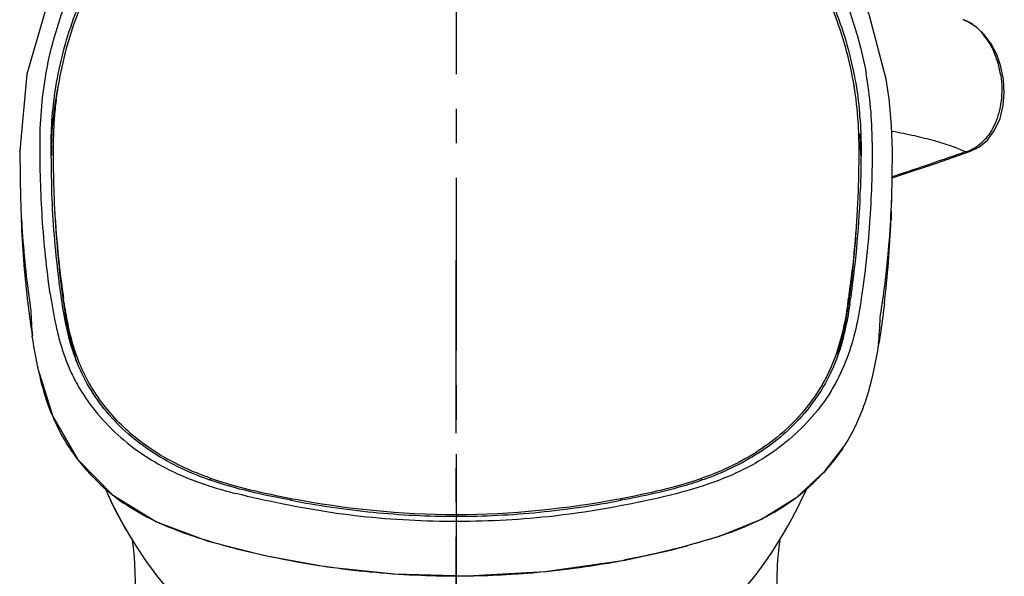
# Model space of a CAD drawing. Header units: millimetres. Extents: x 601 to 1195, y -13 to 407.
# Tile 6 of 17: x 705 to 741, y 341 to 362. Entities that reach past the tile are written whole.
import ezdxf

# ---------------------------------------------------------------- set-up
doc = ezdxf.new("R2010")
doc.units = ezdxf.units.MM
doc.header["$LTSCALE"] = 0.1
doc.linetypes.add('CENTERX2', pattern=[101.6, 63.5, -12.7, 12.7, -12.7])
doc.layers.add('CENTER', color=1, linetype='CENTERX2')

msp = doc.modelspace()

# ---------------------------------------------------------------- linework, layer by layer
at = {"color": 7, "linetype": 'Continuous'}
for p, q in [((739.947, 361.8775), (739.9437, 361.8785)), ((737.1227, 359.6938), (737.1226, 359.6939)), ((706.4238, 355.6634), (706.4025, 357.188)), ((736.1979, 357.1894), (736.1774, 355.6851)), ((705.2466, 357.0498), (705.2466, 357.0534)), ((705.2468, 357.0497), (705.2817, 355.2378)), ((737.3245, 355.2332), (737.3544, 357.0515)), ((737.3538, 357.0554), (737.3538, 357.0517)), ((738.9345, 356.594), (740.2252, 357.0397)), ((737.4639, 356.1413), (737.3389, 356.1002)), ((737.3099, 354.8389), (737.2984, 354.5121)), ((705.309, 354.5123), (705.3082, 354.5335)), ((706.819, 351.7484), (706.833, 351.6267)), ((706.843, 351.7512), (706.8438, 351.6783)), ((735.7576, 351.7523), (735.7463, 351.6742)), ((735.7569, 351.6792), (735.7576, 351.7523)), ((735.7736, 351.6698), (735.7826, 351.7486)), ((735.774, 351.6727), (735.7842, 351.7483)), ((735.8319, 351.743), (735.8202, 351.6621)), ((706.8327, 351.6301), (706.8335, 351.624)), ((706.833, 351.6267), (706.8327, 351.6296)), ((706.8335, 351.624), (706.8461, 351.5336)), ((706.8438, 351.6783), (706.8447, 351.6059)), ((706.8447, 351.6059), (706.8457, 351.5491)), ((706.8457, 351.5491), (706.846, 351.5341)), ((735.5819, 350.4823), (735.7736, 351.6698)), ((735.7548, 351.5346), (735.7552, 351.5551)), ((735.7549, 351.5346), (735.7731, 351.6664)), ((735.7552, 351.5551), (735.756, 351.6066)), ((735.756, 351.6066), (735.7569, 351.6792)), ((735.7731, 351.6664), (735.774, 351.6727)), ((737.0533, 351.429), (737.043, 351.344)), ((735.3454, 349.5806), (735.5819, 350.4823)), ((705.9604, 348.9023), (705.9609, 348.8997)), ((735.5744, 346.2064), (735.5678, 346.1962)), ((735.5688, 346.1952), (735.5745, 346.2063)), ((735.5744, 346.2064), (735.5693, 346.1963)), ((712.2599, 344.9578), (712.2566, 345.022)), ((730.3414, 344.9571), (730.345, 345.0224)), ((734.1055, 344.4244), (734.2401, 344.7006)), ((715.2396, 344.209), (715.2374, 344.2773)), ((727.3603, 344.2088), (727.3625, 344.2771)), ((712.9866, 342.4896), (712.9861, 342.5024)), ((727.5109, 342.0147), (727.5065, 342.0089)), ((709.4729, 341.8503), (709.4729, 341.85)), ((716.7068, 341.7472), (716.6808, 341.7508)), ((733.1278, 341.8331), (733.1279, 341.8351))]:
    msp.add_line(p, q, dxfattribs=at)
for points in [[(737.1227, 359.6938), (736.4923, 362.0724), (735.4234, 364.413), (733.9852, 366.5233), (732.2156, 368.3672), (730.1705, 369.8983), (727.9115, 371.088), (725.4862, 371.9126), (722.9725, 372.3584), (720.3965, 372.4172), (717.829, 372.0805), (715.3471, 371.3554), (713.0076, 370.2475), (710.8999, 368.805), (709.0534, 367.0411), (707.5025, 364.9646), (706.2958, 362.5716), (705.5113, 359.8765), (705.2476, 357.0531)], [(741.4371, 359.6849), (741.3407, 360.1536), (741.1855, 360.5946), (740.9782, 360.9962), (740.7257, 361.3402), (740.441, 361.6094), (740.1301, 361.804), (739.947, 361.8776)], [(737.3529, 357.0552), (737.3208, 357.9833), (737.231, 358.9729), (737.1226, 359.694)], [(740.2251, 357.0397), (740.5265, 357.1869), (740.8438, 357.4519), (741.1111, 357.8124), (741.3079, 358.2474), (741.4249, 358.7208), (741.466, 359.2038), (741.4371, 359.6849)], [(737.3382, 356.0623), (737.7073, 356.182), (738.9345, 356.594)], [(737.3099, 354.8389), (737.3187, 355.0857), (737.3245, 355.2332)], [(706.833, 351.6267), (707.0272, 350.4419), (707.2838, 349.4799)], [(705.9609, 348.8997), (706.4605, 347.2882), (707.371, 345.7161), (708.6563, 344.4104), (710.278, 343.411), (712.1738, 342.709)], [(727.5065, 342.0089), (729.2485, 342.3887), (730.9909, 342.8857), (732.5354, 343.514), (733.8356, 344.3257), (734.8726, 345.2867), (735.5693, 346.1963)], [(708.3388, 344.7329), (708.4848, 344.4298), (708.6016, 344.1893), (708.7374, 343.9164), (708.8975, 343.6062), (709.0786, 343.2724), (709.2863, 342.9108), (709.5405, 342.4972), (709.8753, 341.9965), (710.3214, 341.3952), (710.8437, 340.7693), (711.3845, 340.1924), (711.8981, 339.7001), (712.3001, 339.3482)], [(730.3001, 339.3488), (730.4281, 339.457), (730.762, 339.7564), (731.125, 340.1049), (731.5132, 340.5073), (731.9139, 340.9591), (732.3004, 341.4357), (732.6367, 341.8887), (732.9137, 342.2925), (733.141, 342.6473), (733.3323, 342.964), (733.4992, 343.2546), (733.6496, 343.5283), (733.7863, 343.7873), (733.906, 344.0215), (734.0116, 344.2332), (734.1055, 344.4244)], [(709.3828, 342.7537), (709.4213, 342.4667), (709.4556, 342.1234), (709.4729, 341.8502)], [(712.1738, 342.709), (714.2685, 342.1769), (716.5569, 341.7636), (719.032, 341.4994), (721.7021, 341.4248), (724.5818, 341.5848), (727.5065, 342.0089)], [(733.1279, 341.8348), (733.147, 342.1342), (733.1813, 342.4776), (733.222, 342.7814)], [(709.4729, 341.85), (709.4924, 341.2328), (709.5258, 340.1345), (709.5972, 338.7622)], [(732.8899, 337.323), (733.0311, 339.2432), (733.0968, 340.8756), (733.1278, 341.8331)]]:
    msp.add_lwpolyline(points, dxfattribs=at)
for centre, radius, start, end in [((722.0849, 357.3753), 14.5201, 0.01932, 9.97791), ((720.2773, 356.8766), 13.8634, 168.93014, 175.35884), ((723.0317, 357.0369), 13.1352, 9.95167, 10.93934), ((681.7322, 356.9108), 24.7511, 2.51838, 3.20101), ((723.8006, 357.3669), 12.389, 4.25145, 4.88637), ((719.8078, 356.6954), 16.3794, 1.74081, 3.47186), ((674.5823, 355.7867), 31.8509, 1.98286, 2.5215), ((731.5374, 356.5772), 25.125, 178.42895, 179.2897), ((746.1246, 356.9589), 39.6479, 179.66914, 180.3533), ((696.3262, 356.9591), 39.7973, 359.64126, 0.3312), ((718.9694, 356.6683), 17.2182, 0.73138, 1.74628), ((768.2601, 355.7831), 32.0928, 177.48875, 178.0243), ((739.7054, 358.2567), 1.2824, 284.96642, 293.06204), ((744.7902, 356.9475), 38.3135, 180.34847, 181.91667), ((697.7636, 356.9468), 38.3598, 358.11228, 359.64618), ((700.346, 356.8403), 35.8501, 351.8257, 358.15334), ((698.9902, 356.9101), 37.1327, 357.58359, 358.1066), ((743.6512, 356.913), 37.174, 181.92222, 182.42174), ((742.3127, 356.8466), 35.8338, 182.40611, 188.1749), ((700.4865, 356.8266), 35.6342, 351.8133, 357.61627), ((744.8225, 356.7189), 38.3323, 182.70845, 185.08346), ((697.904, 356.7059), 38.206, 354.83069, 357.26505), ((743.3062, 355.9728), 38.0309, 182.20059, 186.59688), ((699.3953, 355.9648), 37.9302, 353.13197, 357.80569), ((743.1928, 356.584), 36.697, 185.0991, 185.36898), ((741.7076, 356.4352), 35.2044, 185.35397, 187.84565), ((700.9192, 356.4339), 35.1784, 352.34584, 354.82954), ((740.2525, 356.5617), 33.754, 188.19363, 188.3985), ((744.9086, 356.127), 39.6404, 186.55225, 186.90857), ((737.2829, 355.175), 31.9555, 186.85862, 188.88336), ((766.6623, 360.3369), 61.6862, 188.359289, 188.517433), ((737.0151, 355.7546), 30.4629, 187.96363, 188.47826), ((709.0733, 355.5647), 26.9552, 351.17356, 351.70141), ((708.7227, 355.2854), 27.2911, 351.48603, 351.86223), ((700.5152, 356.4623), 35.5825, 351.85698, 352.03979), ((709.104, 355.5613), 26.9992, 351.16722, 351.69633), ((708.9021, 355.4685), 28.3645, 350.75058, 351.66151), ((721.3122, 351.655), 15.662, 181.66245, 185.18074), ((722.3605, 351.3121), 14.5429, 354.60361, 358.41368), ((716.7634, 352.4079), 9.9324, 191.83465, 194.05681), ((725.8251, 352.4154), 9.9461, 345.98666, 348.2788), ((713.3428, 350.1735), 7.4621, 202.13997, 205.50763), ((712.8253, 349.9273), 6.8891, 205.51313, 215.91035), ((713.1877, 350.1955), 7.3399, 215.94689, 222.06376), ((713.5002, 350.4791), 7.762, 222.07243, 229.14982), ((715.6202, 354.7808), 10.3929, 250.52045, 250.96332), ((729.1354, 350.4488), 7.7157, 312.74323, 316.39626), ((713.4284, 350.393), 7.6498, 229.13525, 235.44299), ((716.3252, 357.4715), 13.38, 251.49316, 252.42936), ((729.1061, 350.4791), 7.7578, 304.55766, 312.74998), ((721.3304, 350.235), 14.0974, 204.49109, 205.0867), ((721.4968, 350.3155), 14.2823, 205.09631, 210.01259), ((729.036, 350.5961), 7.8939, 300.01312, 304.49505), ((721.6331, 350.3921), 14.4385, 210.00529, 210.82799), ((727.268, 354.3687), 12.0662, 289.4971, 292.66861), ((719.5785, 367.7438), 26.1033, 254.74735, 255.37089), ((720.0602, 369.5876), 28.009, 255.37003, 255.86792), ((721.3598, 374.9075), 33.4852, 255.93395, 261.96763), ((722.964, 367.9517), 26.3196, 284.5072, 285.10949), ((721.3545, 374.1486), 32.7184, 274.98016, 280.8348), ((721.2723, 374.2269), 32.7991, 261.99865, 267.75705), ((721.3084, 374.5623), 33.1345, 273.75096, 274.99739), ((721.2901, 374.6366), 33.2091, 267.75408, 269.11019), ((721.2952, 374.8086), 33.3812, 269.10603, 273.74602)]:
    msp.add_arc(centre, radius, start, end, dxfattribs=at)
for points, knots in [([(705.9954, 357.3781), (706.0009, 358.2554), (706.1487, 360.0209), (706.8902, 362.5865), (708.1029, 365.0007), (709.7754, 367.1807), (711.8693, 369.0386), (714.3147, 370.5019), (717.022, 371.5218), (719.8977, 372.0464), (722.8312, 372.0367), (725.7035, 371.4992), (728.4022, 370.4599), (730.8281, 368.9697), (732.9021, 367.0944), (734.5535, 364.9027), (735.7567, 362.4845), (736.2222, 360.7586), (736.3854, 359.8912)], [0, 0, 0, 0, 0.0591578, 0.1186953, 0.1789765, 0.2402939, 0.3028389, 0.3666013, 0.4313884, 0.496876, 0.5626106, 0.6280803, 0.6928223, 0.7565126, 0.8189844, 0.8802441, 0.9404864, 1, 1, 1, 1]), ([(706.4447, 358.2929), (706.5121, 359.149), (706.8081, 360.8609), (707.7337, 363.3116), (709.1191, 365.5795), (710.936, 367.5833), (713.136, 369.2429), (715.645, 370.495), (718.3784, 371.271), (721.2272, 371.549), (724.079, 371.2972), (726.8207, 370.5458), (729.3437, 369.3168), (731.5612, 367.6763), (733.399, 365.6885), (734.5767, 363.799), (735.2841, 362.198), (735.695, 360.9637), (735.9887, 359.7032), (736.108, 358.8499), (736.1445, 358.4222)], [0, 0, 0, 0, 0.0592766, 0.119102, 0.1798099, 0.241644, 0.3047173, 0.368951, 0.4341068, 0.4997683, 0.5654425, 0.630635, 0.6949233, 0.7580592, 0.8199542, 0.8807113, 0.9107676, 0.9406373, 0.9703665, 1, 1, 1, 1]), ([(736.0807, 358.282), (736.0108, 359.1595), (735.7008, 360.9143), (734.7332, 363.4213), (733.5265, 365.3379), (732.3417, 366.7272), (731.3398, 367.6922), (730.2388, 368.565), (729.0484, 369.3371), (727.7786, 369.9991), (726.4403, 370.5403), (725.0474, 370.955), (723.6148, 371.2397), (722.1571, 371.3904), (720.2039, 371.4058), (717.783, 371.0801), (715.025, 370.1672), (712.5295, 368.7656), (710.7295, 367.2469), (709.5082, 365.861), (708.4464, 364.3928), (707.6073, 362.7912), (707.0183, 361.1073), (706.7563, 360.0308), (706.6109, 359.1608), (706.5326, 358.5052), (706.4894, 357.847), (706.4787, 357.4075), (706.4774, 357.1879)], [0, 0, 0, 0, 0.0593527, 0.1192773, 0.1801274, 0.2110195, 0.2422299, 0.2737629, 0.3056096, 0.3377522, 0.3701626, 0.4027962, 0.435597, 0.4685042, 0.5014519, 0.5671226, 0.6321664, 0.6961818, 0.7589602, 0.7899047, 0.8205488, 0.8809817, 0.9109136, 0.9406904, 0.9555408, 0.9703716, 0.9851886, 1, 1, 1, 1]), ([(741.3332, 359.8334), (741.2975, 360.0705), (741.1804, 360.5304), (740.9179, 361.0531), (740.6475, 361.4025), (740.4288, 361.6148), (740.1961, 361.7766), (740.0297, 361.8508), (739.947, 361.8775)], [0, 0, 0, 0, 0.278489, 0.5466805, 0.6724235, 0.7901054, 0.8990961, 1, 1, 1, 1]), ([(741.3323, 359.8333), (741.3572, 359.6726), (741.3838, 359.3546), (741.3571, 358.8894), (741.2728, 358.4566), (741.1372, 358.0664), (740.9571, 357.7269), (740.7386, 357.4447), (740.4896, 357.2239), (740.3029, 357.1172), (740.2078, 357.0768)], [0, 0, 0, 0, 0.1533176, 0.2997739, 0.4381801, 0.5677871, 0.6879733, 0.799073, 0.9025406, 1, 1, 1, 1]), ([(740.0365, 357.0178), (739.8695, 357.0958), (739.4942, 357.2436), (738.8695, 357.4359), (738.1407, 357.6151), (737.619, 357.7189), (737.3424, 357.7689)], [0, 0, 0, 0, 0.197272, 0.4308502, 0.6991813, 1, 1, 1, 1]), ([(706.372, 351.7995), (706.236, 352.7234), (706.0425, 354.5809), (705.9931, 356.4468), (705.9942, 357.3781)], [0, 0, 0, 0, 0.5007126, 1, 1, 1, 1]), ([(736.606, 357.3802), (736.6071, 356.4466), (736.5577, 354.5753), (736.3628, 352.7125), (736.2261, 351.7857)], [0, 0, 0, 0, 0.4991532, 1, 1, 1, 1]), ([(740.0365, 357.0178), (739.824, 356.9436), (738.9683, 356.646), (738.1105, 356.3546), (737.4639, 356.1413)], [0, 0, 0, 0, 0.2484453, 1, 1, 1, 1]), ([(740.0365, 357.0178), (740.0517, 357.0163), (740.115, 357.0131), (740.1791, 357.0237), (740.2246, 357.0395)], [0, 0, 0, 0, 0.240701, 1, 1, 1, 1]), ([(706.7857, 351.6198), (706.7364, 351.9549), (706.6269, 352.7944), (706.4948, 354.1422), (706.441, 355.1562), (706.4238, 355.6634)], [0, 0, 0, 0, 0.2502058, 0.6252136, 1, 1, 1, 1]), ([(705.2786, 355.2377), (705.2911, 354.9143), (705.3574, 353.6207), (705.4901, 352.3302), (705.6315, 351.3689)], [0, 0, 0, 0, 0.2498046, 1, 1, 1, 1]), ([(736.9667, 351.3548), (737.0142, 351.6767), (737.184, 352.9643), (737.2838, 354.2609), (737.3217, 355.2334)], [0, 0, 0, 0, 0.2505763, 1, 1, 1, 1]), ([(706.3736, 351.7997), (706.4243, 351.4183), (706.5201, 350.8476), (706.7044, 350.098), (706.8759, 349.5422), (707.0887, 348.9977), (707.4414, 348.2938), (708.0059, 347.4696), (708.8367, 346.587), (709.8114, 345.8342), (710.9003, 345.2236), (711.6799, 344.9168), (712.0782, 344.7834)], [0, 0, 0, 0, 0.1200653, 0.1803139, 0.240782, 0.3014677, 0.3625296, 0.4861273, 0.6116708, 0.7393199, 0.8689141, 1, 1, 1, 1]), ([(736.2246, 351.7859), (736.1744, 351.4078), (736.0508, 350.6523), (735.7449, 349.5393), (735.3532, 348.6521), (734.9497, 347.9846), (734.4806, 347.3463), (733.7908, 346.6153), (732.8318, 345.8621), (731.7565, 345.2519), (730.9863, 344.9444), (730.5929, 344.8093)], [0, 0, 0, 0, 0.1201511, 0.2408258, 0.3626696, 0.424199, 0.4862509, 0.6118819, 0.739461, 0.8689852, 1, 1, 1, 1]), ([(712.1544, 344.9827), (711.7818, 345.1145), (711.0551, 345.4192), (710.0356, 346.0019), (709.1202, 346.7131), (708.3391, 347.5453), (707.7042, 348.4732), (707.2473, 349.4849), (706.9588, 350.5437), (706.8386, 351.261), (706.7857, 351.6198)], [0, 0, 0, 0, 0.1309919, 0.2605032, 0.3881465, 0.5137211, 0.6373068, 0.7591114, 0.8797939, 1, 1, 1, 1]), ([(710.4313, 345.8675), (710.1697, 346.025), (709.6659, 346.3663), (708.9805, 346.96), (708.3818, 347.6259), (707.8752, 348.351), (707.4767, 349.13), (707.1895, 349.9475), (706.9936, 350.7852), (706.9021, 351.3495), (706.8604, 351.6317)], [0, 0, 0, 0, 0.1300339, 0.2584647, 0.3852447, 0.5104286, 0.6341227, 0.7566423, 0.8784936, 1, 1, 1, 1]), ([(735.7093, 351.4287), (735.6548, 351.0786), (735.5288, 350.379), (735.2752, 349.5231), (734.9905, 348.8655), (734.6461, 348.227), (734.1111, 347.4783), (733.3321, 346.6787), (732.4258, 345.9979), (731.4227, 345.4401), (730.7099, 345.1486), (730.345, 345.0224)], [0, 0, 0, 0, 0.1200863, 0.2407224, 0.3015013, 0.3626852, 0.4863416, 0.6119726, 0.7396399, 0.8691132, 1, 1, 1, 1]), ([(735.783, 351.4156), (735.6749, 350.7211), (735.4567, 349.6725), (734.8421, 348.3842), (734.2168, 347.4928), (733.454, 346.6932), (732.2673, 345.7703), (731.2348, 345.2716), (730.5221, 345.0108)], [0, 0, 0, 0, 0.2407847, 0.3628036, 0.4865747, 0.6122842, 0.7399801, 1, 1, 1, 1]), ([(737.043, 351.344), (737.0003, 350.9933), (736.9367, 350.5261), (736.8624, 350.0605), (736.8429, 349.944)], [0, 0, 0, 0, 0.7493596, 1, 1, 1, 1]), ([(706.8851, 351.2633), (706.8962, 351.189), (706.9422, 350.8905), (706.9954, 350.593), (707.0422, 350.3709)], [0, 0, 0, 0, 0.2485976, 1, 1, 1, 1]), ([(735.5638, 350.3948), (735.5786, 350.4657), (735.6346, 350.7479), (735.6811, 351.032), (735.713, 351.245)], [0, 0, 0, 0, 0.2515468, 1, 1, 1, 1]), ([(705.9604, 348.9025), (705.9358, 349.014), (705.8422, 349.4579), (705.7634, 349.9048), (705.7107, 350.24)], [0, 0, 0, 0, 0.2518307, 1, 1, 1, 1]), ([(707.1285, 349.9955), (707.1425, 349.9396), (707.2011, 349.7146), (707.269, 349.492), (707.326, 349.3268)], [0, 0, 0, 0, 0.2481183, 1, 1, 1, 1]), ([(735.2749, 349.3278), (735.2943, 349.3841), (735.3685, 349.6082), (735.4324, 349.8357), (735.4752, 350.0069)], [0, 0, 0, 0, 0.2524883, 1, 1, 1, 1]), ([(736.8389, 349.9444), (736.7309, 349.2958), (736.541, 348.3202), (736.0779, 347.0755), (735.7566, 346.4878), (735.5745, 346.2063)], [0, 0, 0, 0, 0.4964195, 0.7469168, 1, 1, 1, 1]), ([(706.4309, 347.3612), (706.3797, 347.4868), (706.1897, 347.9897), (706.0468, 348.5098), (705.9604, 348.9022)], [0, 0, 0, 0, 0.252312, 1, 1, 1, 1]), ([(735.5678, 346.1962), (735.5063, 346.1014), (735.2499, 345.7259), (734.958, 345.3749), (734.7225, 345.1275)], [0, 0, 0, 0, 0.2486699, 1, 1, 1, 1]), ([(712.2565, 345.022), (712.0967, 345.0771), (711.4677, 345.3114), (710.8615, 345.6084), (710.4313, 345.8675)], [0, 0, 0, 0, 0.2517294, 1, 1, 1, 1]), ([(715.2223, 344.2085), (714.7159, 344.3048), (713.7073, 344.5087), (712.7155, 344.7888), (712.2303, 344.9562)], [0, 0, 0, 0, 0.501065, 1, 1, 1, 1]), ([(712.2565, 345.022), (712.7399, 344.8553), (713.7281, 344.5765), (714.7329, 344.3732), (715.2374, 344.2773)], [0, 0, 0, 0, 0.4989394, 1, 1, 1, 1]), ([(730.5929, 344.8093), (730.0649, 344.6279), (728.9846, 344.3298), (727.8887, 344.1043), (727.338, 344.0005)], [0, 0, 0, 0, 0.4990758, 1, 1, 1, 1]), ([(727.3625, 344.2771), (727.8674, 344.3726), (728.8728, 344.5758), (729.8615, 344.8552), (730.345, 345.0224)], [0, 0, 0, 0, 0.5010723, 1, 1, 1, 1]), ([(730.5221, 345.0108), (730.2688, 344.9182), (729.239, 344.5814), (728.1763, 344.3594), (727.3775, 344.2083)], [0, 0, 0, 0, 0.2490606, 1, 1, 1, 1]), ([(727.338, 344.0005), (726.7548, 343.8906), (725.5825, 343.6948), (723.8084, 343.5055), (722.0245, 343.4189), (719.644, 343.43), (716.6778, 343.6865), (714.3505, 344.1767), (713.1988, 344.4557)], [0, 0, 0, 0, 0.124873, 0.2499465, 0.375189, 0.5004627, 0.7506643, 1, 1, 1, 1]), ([(709.9788, 343.5628), (709.9017, 343.6025), (709.5971, 343.7651), (709.3022, 343.9463), (709.0892, 344.0929)], [0, 0, 0, 0, 0.2510177, 1, 1, 1, 1]), ([(715.2223, 344.2085), (716.2221, 344.0183), (718.2411, 343.7204), (721.2999, 343.5668), (724.3586, 343.7215), (726.3776, 344.019), (727.3775, 344.2083)], [0, 0, 0, 0, 0.2497153, 0.4999984, 0.7502803, 1, 1, 1, 1]), ([(715.2374, 344.2773), (717.232, 343.8979), (721.3001, 343.4752), (725.3675, 343.8995), (727.3625, 344.2771)], [0, 0, 0, 0, 0.4999945, 1, 1, 1, 1]), ([(712.7113, 342.56), (712.6345, 342.581), (712.3264, 342.6666), (712.0199, 342.7583), (711.7912, 342.8314)], [0, 0, 0, 0, 0.2491223, 1, 1, 1, 1]), ([(731.2952, 342.9945), (731.174, 342.9514), (730.6883, 342.7864), (730.1956, 342.6422), (729.8246, 342.542)], [0, 0, 0, 0, 0.250721, 1, 1, 1, 1])]:
    msp.add_open_spline(points, degree=3, knots=knots, dxfattribs=at)
for points in [[(706.4025, 357.188), (706.4063, 357.5565), (706.4157, 357.9255), (706.4447, 358.2929)], [(736.1228, 357.1891), (736.1191, 357.5537), (736.1096, 357.9186), (736.0807, 358.282)], [(736.1555, 358.2853), (736.1826, 357.9207), (736.1941, 357.5549), (736.1979, 357.1894)], [(706.4218, 357.266), (706.4286, 357.5103), (706.4395, 357.7547), (706.4594, 357.9983)], [(712.286, 344.7157), (712.5876, 344.6202), (712.8925, 344.5348), (713.1988, 344.4557)], [(732.9845, 343.7606), (732.6415, 343.5622), (732.2838, 343.3879), (731.9183, 343.2347)], [(710.7917, 343.1903), (710.5156, 343.3025), (710.2437, 343.4262), (709.9788, 343.5628)], [(711.7912, 342.8314), (711.454, 342.9392), (711.1196, 343.057), (710.7917, 343.1903)], [(729.5571, 342.4713), (728.8785, 342.2957), (728.1932, 342.1453), (727.5048, 342.0135)]]:
    msp.add_open_spline(points, degree=3, dxfattribs=at)
at = {"layer": 'CENTER'}
for p, q in [((721.2996, 376.3834), (721.3006, 102.267)), ((721.3001, 336.5164), (721.3003, 353.4148))]:
    msp.add_line(p, q, dxfattribs=at)

doc.saveas('drawing.dxf')
